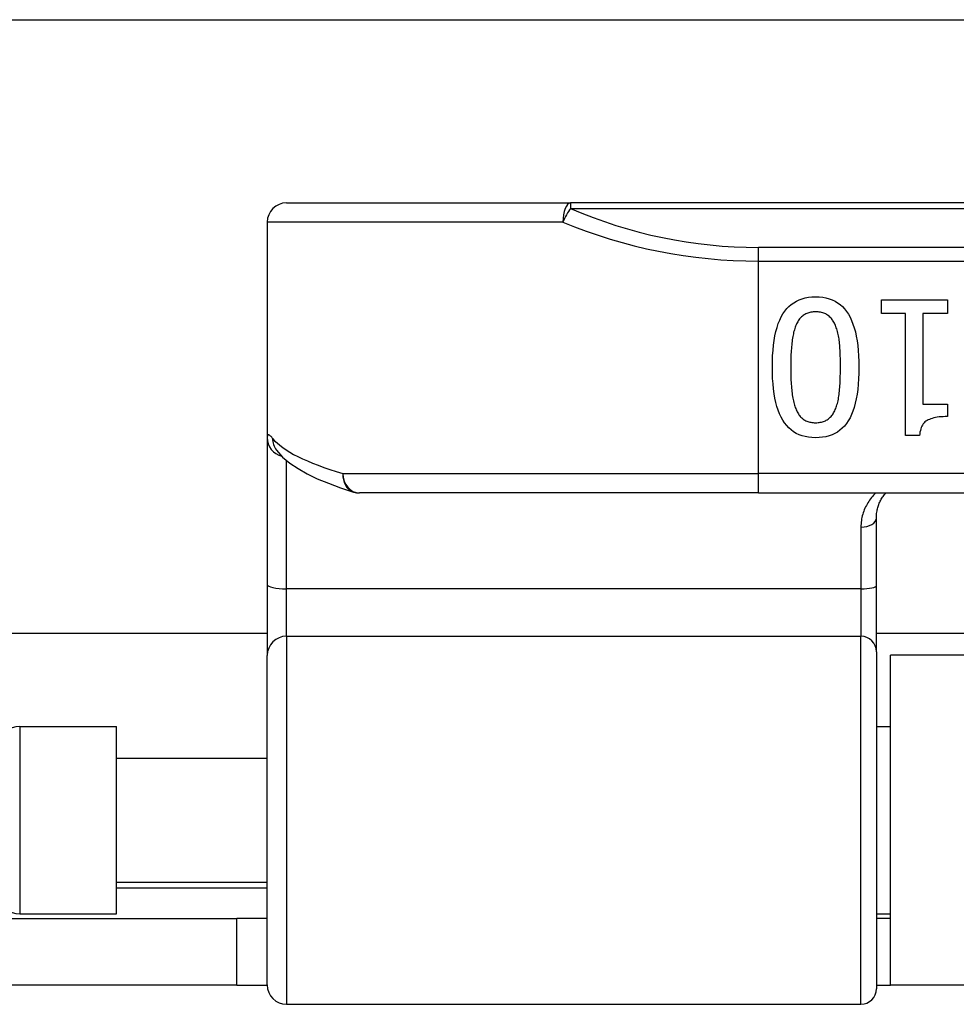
# Model space of a CAD drawing. Header units: inches. Extents: x 15 to 513, y 46 to 241.
# Tile 77 of 198: x 72.182 to 73.136, y 132.14 to 133.143. Entities that reach past the tile are written whole.
import ezdxf

# ---------------------------------------------------------------- set-up
doc = ezdxf.new("R2010")
doc.units = ezdxf.units.IN
doc.header["$MEASUREMENT"] = 0
doc.layers.add('Visible Edges(ANSI)', color=7, linetype='Continuous', lineweight=25)
doc.layers.add('Visible Tangent Edges(ANSI)', color=7, linetype='Continuous', lineweight=25)

msp = doc.modelspace()

# ---------------------------------------------------------------- linework, layer by layer
at = {"layer": 'Visible Edges(ANSI)'}
for p, q in [((70.3676, 133.1428), (122.3036, 133.1428)), ((72.4538, 132.9563), (72.743, 132.9563)), ((74.6252, 132.9563), (72.743, 132.9563)), ((72.4341, 132.9366), (72.4341, 132.7172)), ((73.0594, 132.8437), (73.0594, 132.8577)), ((73.0594, 132.8577), (73.1266, 132.8577)), ((73.1266, 132.8577), (73.1266, 132.8437)), ((73.0839, 132.8437), (73.0594, 132.8437)), ((73.0839, 132.7195), (73.0839, 132.8437)), ((73.1016, 132.8437), (73.1016, 132.7513)), ((73.1266, 132.8437), (73.1016, 132.8437)), ((73.1016, 132.7513), (73.1266, 132.7513)), ((73.1266, 132.7513), (73.1266, 132.7387)), ((72.4341, 132.7172), (72.4341, 132.5677)), ((73.0982, 132.7195), (73.0839, 132.7195)), ((72.4432, 132.7049), (72.4435, 132.7045)), ((72.9341, 132.661), (72.5279, 132.661)), ((72.9341, 132.661), (74.4341, 132.661)), ((73.0542, 132.5668), (73.0542, 132.6353)), ((72.4341, 132.5677), (72.4341, 132.4954)), ((73.0542, 132.4993), (73.0542, 132.5668)), ((72.4341, 132.5178), (70.3676, 132.5178)), ((74.314, 132.5178), (73.0542, 132.5178)), ((72.4341, 132.16), (72.4341, 132.4954)), ((73.0542, 132.4993), (73.0542, 132.1561)), ((73.0686, 132.1598), (73.0686, 132.4958)), ((74.2996, 132.4958), (73.0686, 132.4958)), ((72.1822, 132.4233), (72.2806, 132.4233)), ((72.2806, 132.2323), (72.2806, 132.4233)), ((73.0542, 132.4233), (73.0686, 132.4233)), ((72.2806, 132.3908), (72.4341, 132.3908)), ((72.2806, 132.2648), (72.4341, 132.2648)), ((72.1822, 132.2323), (72.2806, 132.2323)), ((73.0542, 132.2323), (73.0686, 132.2323)), ((72.0911, 132.2278), (72.4031, 132.2278)), ((72.4341, 132.2278), (72.4031, 132.2278)), ((72.4031, 132.1598), (72.4031, 132.2278)), ((73.0686, 132.2278), (73.0542, 132.2278)), ((72.4031, 132.1598), (72.0911, 132.1598)), ((72.4031, 132.1598), (72.4341, 132.1598)), ((73.0542, 132.1598), (73.0686, 132.1598)), ((74.2996, 132.1598), (73.0686, 132.1598)), ((72.4538, 132.1403), (73.0385, 132.1403))]:
    msp.add_line(p, q, dxfattribs=at)
at = {"layer": 'Visible Edges(ANSI)', "flags": 128}
for points in [[(72.9483, 132.7889), (72.9484, 132.7949), (72.9486, 132.8007), (72.949, 132.8062), (72.9495, 132.8114), (72.9502, 132.8163), (72.951, 132.821), (72.952, 132.8254), (72.9531, 132.8295), (72.9544, 132.8334), (72.9558, 132.837), (72.9574, 132.8403), (72.9591, 132.8433), (72.961, 132.8461), (72.963, 132.8486), (72.9652, 132.8509), (72.9676, 132.8529), (72.9701, 132.8547), (72.9728, 132.8563), (72.9756, 132.8576), (72.9786, 132.8587), (72.9818, 132.8596), (72.9851, 132.8602), (72.9886, 132.8605), (72.9923, 132.8607)], [(72.9923, 132.8607), (72.996, 132.8605), (72.9996, 132.8602), (73.0029, 132.8595), (73.0061, 132.8587), (73.0092, 132.8576), (73.0121, 132.8562), (73.0148, 132.8546), (73.0173, 132.8528), (73.0197, 132.8507), (73.0219, 132.8484), (73.0239, 132.8458), (73.0257, 132.843), (73.0275, 132.8399), (73.029, 132.8365), (73.0304, 132.8329), (73.0317, 132.8291), (73.0328, 132.825), (73.0337, 132.8206), (73.0346, 132.816), (73.0352, 132.8111), (73.0357, 132.8059), (73.0361, 132.8005), (73.0363, 132.7949), (73.0364, 132.789)], [(72.9923, 132.8454), (72.9911, 132.8453), (72.9898, 132.8453), (72.9887, 132.8451), (72.9875, 132.845), (72.9864, 132.8447), (72.9854, 132.8444), (72.9843, 132.8441), (72.9833, 132.8437), (72.9824, 132.8433), (72.9815, 132.8428), (72.9806, 132.8423), (72.9797, 132.8417), (72.9789, 132.8411), (72.9781, 132.8404), (72.9774, 132.8397), (72.9767, 132.8389), (72.976, 132.8381), (72.9753, 132.8372), (72.9747, 132.8363), (72.9741, 132.8353), (72.9735, 132.8342), (72.973, 132.8332), (72.9725, 132.832), (72.972, 132.8308)], [(73.013, 132.8305), (73.0125, 132.8317), (73.012, 132.8328), (73.0115, 132.8339), (73.0109, 132.8349), (73.0103, 132.8359), (73.0097, 132.8368), (73.0091, 132.8377), (73.0084, 132.8386), (73.0077, 132.8394), (73.0069, 132.8401), (73.0061, 132.8408), (73.0053, 132.8415), (73.0045, 132.8421), (73.0036, 132.8427), (73.0026, 132.8432), (73.0017, 132.8436), (73.0006, 132.844), (72.9996, 132.8444), (72.9985, 132.8447), (72.9973, 132.8449), (72.9961, 132.8451), (72.9949, 132.8452), (72.9936, 132.8453), (72.9923, 132.8454)], [(72.972, 132.8308), (72.9715, 132.8297), (72.9711, 132.8285), (72.9707, 132.8272), (72.9704, 132.8259), (72.97, 132.8245), (72.9697, 132.8231), (72.9694, 132.8216), (72.9691, 132.8201), (72.9688, 132.8185), (72.9686, 132.8169), (72.9684, 132.8153), (72.9682, 132.8135), (72.968, 132.8118), (72.9678, 132.8099), (72.9677, 132.8081), (72.9676, 132.8061), (72.9674, 132.8041), (72.9673, 132.8021), (72.9673, 132.8), (72.9672, 132.7979), (72.9671, 132.7957), (72.9671, 132.7935), (72.9671, 132.7912), (72.9671, 132.7889)], [(73.0177, 132.789), (73.0176, 132.7913), (73.0176, 132.7937), (73.0176, 132.7959), (73.0176, 132.7981), (73.0175, 132.8002), (73.0174, 132.8023), (73.0173, 132.8043), (73.0173, 132.8062), (73.0171, 132.808), (73.017, 132.8098), (73.0169, 132.8115), (73.0168, 132.8132), (73.0166, 132.8148), (73.0164, 132.8164), (73.0162, 132.8179), (73.0159, 132.8194), (73.0157, 132.8209), (73.0154, 132.8224), (73.015, 132.8238), (73.0147, 132.8252), (73.0143, 132.8266), (73.0139, 132.8279), (73.0134, 132.8292), (73.013, 132.8305)], [(72.9923, 132.7172), (72.9886, 132.7173), (72.9851, 132.7177), (72.9817, 132.7183), (72.9785, 132.7191), (72.9755, 132.7203), (72.9726, 132.7216), (72.9699, 132.7232), (72.9674, 132.7251), (72.9651, 132.7272), (72.9629, 132.7296), (72.9608, 132.7322), (72.959, 132.735), (72.9573, 132.7381), (72.9557, 132.7415), (72.9543, 132.7451), (72.953, 132.749), (72.9519, 132.7531), (72.951, 132.7574), (72.9502, 132.762), (72.9495, 132.7669), (72.949, 132.772), (72.9486, 132.7774), (72.9484, 132.783), (72.9483, 132.7889)], [(72.9671, 132.7889), (72.9671, 132.7865), (72.9671, 132.7842), (72.9671, 132.782), (72.9672, 132.7798), (72.9673, 132.7777), (72.9673, 132.7756), (72.9674, 132.7736), (72.9676, 132.7716), (72.9677, 132.7697), (72.9678, 132.7678), (72.968, 132.766), (72.9682, 132.7642), (72.9684, 132.7625), (72.9686, 132.7608), (72.9688, 132.7592), (72.9691, 132.7576), (72.9694, 132.7561), (72.9697, 132.7546), (72.9701, 132.7532), (72.9704, 132.7518), (72.9708, 132.7505), (72.9712, 132.7492), (72.9716, 132.748), (72.9721, 132.7468)], [(73.0364, 132.789), (73.0363, 132.7829), (73.0361, 132.7771), (73.0357, 132.7716), (73.0352, 132.7663), (73.0345, 132.7614), (73.0337, 132.7567), (73.0327, 132.7523), (73.0316, 132.7481), (73.0304, 132.7443), (73.0289, 132.7407), (73.0274, 132.7374), (73.0256, 132.7344), (73.0238, 132.7317), (73.0217, 132.7291), (73.0195, 132.7269), (73.0171, 132.7248), (73.0146, 132.723), (73.0119, 132.7215), (73.0091, 132.7202), (73.006, 132.7191), (73.0028, 132.7182), (72.9995, 132.7176), (72.996, 132.7173), (72.9923, 132.7172)], [(73.0129, 132.747), (73.0133, 132.7482), (73.0137, 132.7494), (73.0141, 132.7507), (73.0145, 132.7521), (73.0149, 132.7535), (73.0152, 132.7549), (73.0155, 132.7564), (73.0158, 132.758), (73.016, 132.7596), (73.0163, 132.7613), (73.0165, 132.763), (73.0166, 132.7647), (73.0168, 132.7665), (73.017, 132.7684), (73.0171, 132.7703), (73.0172, 132.7722), (73.0173, 132.7742), (73.0174, 132.7762), (73.0175, 132.7782), (73.0175, 132.7803), (73.0176, 132.7824), (73.0176, 132.7845), (73.0176, 132.7867), (73.0177, 132.789)], [(72.9721, 132.7468), (72.9726, 132.7456), (72.9731, 132.7445), (72.9736, 132.7434), (72.9742, 132.7424), (72.9748, 132.7415), (72.9754, 132.7406), (72.9761, 132.7397), (72.9767, 132.7389), (72.9774, 132.7381), (72.9782, 132.7374), (72.9789, 132.7367), (72.9797, 132.7361), (72.9806, 132.7355), (72.9814, 132.735), (72.9823, 132.7345), (72.9833, 132.7341), (72.9843, 132.7337), (72.9853, 132.7334), (72.9864, 132.7331), (72.9875, 132.7329), (72.9886, 132.7327), (72.9898, 132.7326), (72.991, 132.7325), (72.9923, 132.7325)], [(72.9923, 132.7325), (72.9936, 132.7325), (72.9948, 132.7326), (72.996, 132.7327), (72.9971, 132.7329), (72.9982, 132.7331), (72.9993, 132.7334), (73.0004, 132.7337), (73.0014, 132.7341), (73.0023, 132.7345), (73.0032, 132.735), (73.0041, 132.7355), (73.005, 132.7361), (73.0058, 132.7367), (73.0066, 132.7374), (73.0073, 132.7381), (73.0081, 132.7389), (73.0088, 132.7397), (73.0094, 132.7406), (73.0101, 132.7416), (73.0107, 132.7425), (73.0113, 132.7436), (73.0118, 132.7447), (73.0124, 132.7458), (73.0129, 132.747)], [(73.1266, 132.7387), (73.1243, 132.7387), (73.1221, 132.7386), (73.12, 132.7385), (73.118, 132.7383), (73.1161, 132.738), (73.1143, 132.7377), (73.1126, 132.7373), (73.1111, 132.7369), (73.1096, 132.7365), (73.1082, 132.7359), (73.1069, 132.7353), (73.1058, 132.7347), (73.1047, 132.734), (73.1037, 132.7332), (73.1028, 132.7322), (73.1019, 132.7312), (73.1012, 132.7301), (73.1005, 132.7289), (73.0999, 132.7276), (73.0994, 132.7262), (73.099, 132.7246), (73.0986, 132.723), (73.0984, 132.7213), (73.0982, 132.7195)], [(72.4435, 132.7045), (72.4498, 132.6975), (72.4572, 132.6914), (72.4655, 132.6857), (72.4748, 132.6805), (72.4851, 132.6755), (72.4964, 132.6708), (72.5087, 132.6662), (72.5221, 132.6619)], [(73.0542, 132.6353), (73.0542, 132.6365), (73.0543, 132.6377), (73.0544, 132.639), (73.0545, 132.6402), (73.0547, 132.6414), (73.0549, 132.6426), (73.0551, 132.6437), (73.0554, 132.6449), (73.0557, 132.646), (73.056, 132.6471), (73.0564, 132.6482), (73.0568, 132.6493), (73.0572, 132.6504), (73.0577, 132.6515), (73.0582, 132.6525), (73.0587, 132.6535), (73.0592, 132.6545), (73.0598, 132.6555), (73.0604, 132.6565), (73.061, 132.6574), (73.0617, 132.6584), (73.0624, 132.6593), (73.0631, 132.6602), (73.0638, 132.661)]]:
    msp.add_lwpolyline(points, dxfattribs=at)
at = {"layer": 'Visible Edges(ANSI)'}
for centre, radius, start, end in [((72.4538, 132.9366), 0.0197, 90, 180), ((72.5279, 132.6807), 0.0197, 252.9585, 270), ((72.1822, 132.4036), 0.0197, 90, 180), ((72.1822, 132.252), 0.0197, 180, 270), ((72.4538, 132.16), 0.0197, 180, 270), ((73.0385, 132.1561), 0.0157, 270, 0)]:
    msp.add_arc(centre, radius, start, end, dxfattribs=at)
at = {"layer": 'Visible Tangent Edges(ANSI)'}
for p, q in [((72.743, 132.9563), (72.743, 132.9505)), ((72.743, 132.9505), (74.6252, 132.9505)), ((72.7352, 132.9366), (72.4341, 132.9366)), ((72.9341, 132.897), (72.9341, 132.9109)), ((74.4341, 132.9109), (72.9341, 132.9109)), ((72.9341, 132.6807), (72.9341, 132.897)), ((72.9341, 132.897), (74.4341, 132.897)), ((72.4538, 132.5633), (72.4538, 132.694)), ((72.5112, 132.6807), (72.9341, 132.6807)), ((74.4341, 132.6807), (72.9341, 132.6807)), ((72.9341, 132.661), (72.9341, 132.6807)), ((73.0385, 132.6261), (73.0385, 132.5633)), ((73.0385, 132.5633), (72.4538, 132.5633)), ((72.4538, 132.5151), (72.4538, 132.5633)), ((73.0385, 132.5633), (73.0385, 132.5151)), ((72.4538, 132.5151), (72.4538, 132.1403)), ((72.4538, 132.5151), (73.0385, 132.5151)), ((73.0385, 132.1403), (73.0385, 132.5151)), ((72.1822, 132.4233), (72.1822, 132.2323)), ((72.2806, 132.2588), (72.4341, 132.2588))]:
    msp.add_line(p, q, dxfattribs=at)
at = {"layer": 'Visible Tangent Edges(ANSI)', "flags": 128}
for points in [[(72.4396, 132.7165), (72.4392, 132.7171), (72.4388, 132.7176), (72.4384, 132.718), (72.438, 132.7184), (72.4376, 132.7188), (72.4372, 132.7191), (72.4369, 132.7194), (72.4366, 132.7196), (72.4363, 132.7198), (72.436, 132.7199), (72.4357, 132.72), (72.4355, 132.7201), (72.4353, 132.7201), (72.4351, 132.7201), (72.4349, 132.72), (72.4347, 132.7198), (72.4346, 132.7197), (72.4345, 132.7194), (72.4344, 132.7192), (72.4343, 132.7189), (72.4342, 132.7185), (72.4342, 132.7181), (72.4341, 132.7177), (72.4341, 132.7172)], [(73.0537, 132.661), (73.0525, 132.6599), (73.0514, 132.6587), (73.0503, 132.6575), (73.0493, 132.6563), (73.0483, 132.655), (73.0473, 132.6537), (73.0464, 132.6524), (73.0456, 132.651), (73.0448, 132.6496), (73.044, 132.6482), (73.0433, 132.6468), (73.0426, 132.6453), (73.0419, 132.6439), (73.0414, 132.6424), (73.0408, 132.6408), (73.0403, 132.6393), (73.0399, 132.6377), (73.0395, 132.6361), (73.0392, 132.6345), (73.0389, 132.6329), (73.0387, 132.6312), (73.0386, 132.6295), (73.0385, 132.6278), (73.0385, 132.6261)]]:
    msp.add_lwpolyline(points, dxfattribs=at)
at = {"layer": 'Visible Tangent Edges(ANSI)'}
msp.add_arc((72.9341, 133.3912), 0.4803, 246.5561, 270, dxfattribs=at)
for centre, major_axis, ratio, start_param, end_param in [((72.743, 132.9366), (0, 0.0197), 0.39785, 0, 1.570796), ((72.743, 132.9366), (0.0078, 0.0181), 0.369668, 0.864875, 1.72975), ((72.9341, 133.3773), (0.5, 0), 0.96063, 4.303216, 4.712389), ((72.4538, 132.7172), (-0.0197, 0), 0.985236, 0, 1.320384), ((72.4591, 132.7165), (-0.0156, -0.012), 0.971402, 5.610492, 6.283185), ((72.9341, 132.7303), (-0.5, 0), 0.185699, 0.148494, 0.562654), ((72.5279, 132.6807), (-0.0058, -0.0188), 0.834757, 4.962887, 6.283185), ((72.5279, 132.6807), (0, -0.0197), 0.845842, 4.712389, 6.283185), ((73.0385, 132.6353), (0.0157, 0), 0.580671, 4.712389, 6.283185), ((72.4538, 132.5677), (-0.0197, 0), 0.225879, 0, 1.570796), ((73.0385, 132.5668), (0.0157, 0), 0.225879, 4.712389, 6.283185), ((72.4538, 132.4954), (-0.0197, 0), 0.998608, 4.712389, 6.283185), ((73.0385, 132.4993), (0.0157, 0), 0.998608, 0, 1.570796)]:
    msp.add_ellipse(centre, major_axis=major_axis, ratio=ratio, start_param=start_param, end_param=end_param, dxfattribs=at)

doc.saveas('drawing.dxf')
